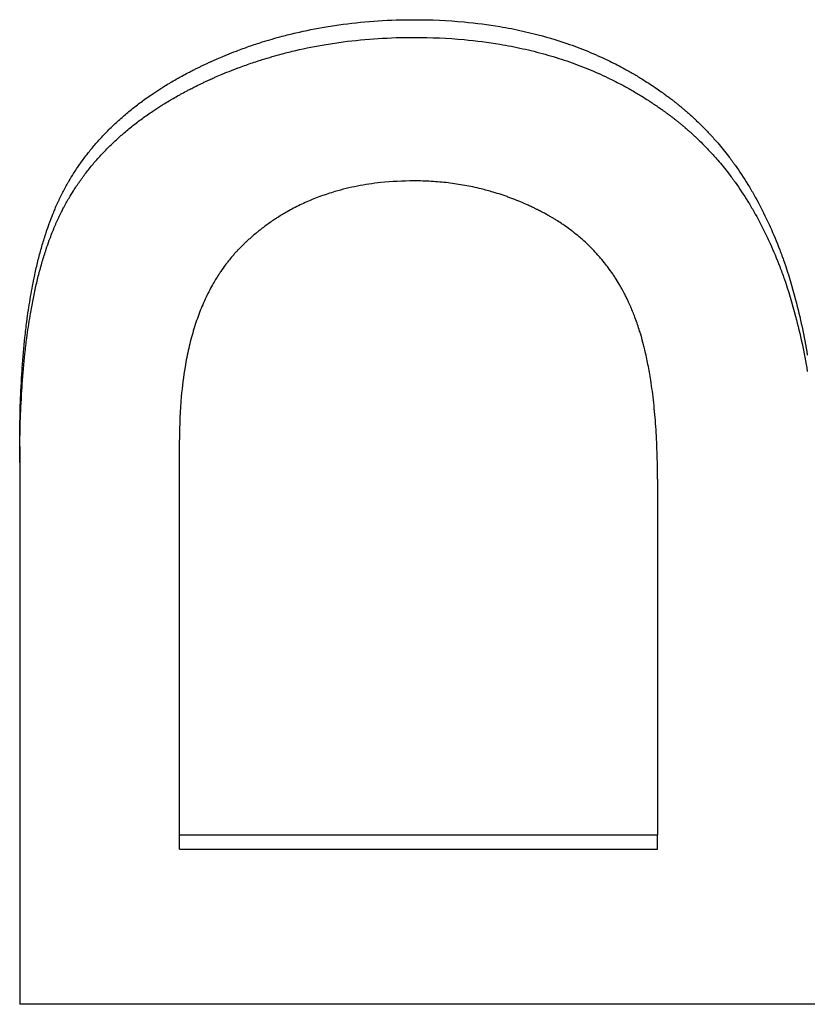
# Model space of a CAD drawing. Extents: x -0.04 to 9.89, y -2.75 to 2.75.
# Tile 10 of 12: x 0.64 to 0.9, y 1.13 to 1.45. Entities that reach past the tile are written whole.
import ezdxf

# ---------------------------------------------------------------- set-up
doc = ezdxf.new("R2010")
doc.units = 0
doc.header["$MEASUREMENT"] = 0
doc.layers.get('0').update_dxf_attribs({"linetype": 'CONTINUOUS'})

msp = doc.modelspace()

# ---------------------------------------------------------------- linework, layer by layer
for p, q in [((0.68823, 1.18421), (0.68823, 1.31531)), ((0.63518, 1.31314), (0.63518, 1.12789)), ((0.84701, 1.30226), (0.84701, 1.18421)), ((0.68823, 1.18421), (0.84701, 1.18421)), ((0.68823, 1.17944), (0.68823, 1.18421)), ((0.84701, 1.17944), (0.84701, 1.18421)), ((0.68823, 1.17944), (0.84701, 1.17944)), ((1.11518, 1.12789), (0.63518, 1.12789))]:
    msp.add_line(p, q)
for points, knots in [([(0.63518, 1.31314), (0.63518, 1.31685), (0.63523, 1.32046), (0.63532, 1.32398), (0.63541, 1.3275), (0.63555, 1.33092), (0.63573, 1.33425), (0.63582, 1.33591), (0.63592, 1.33755), (0.63604, 1.33917), (0.63628, 1.34267), (0.63658, 1.34606), (0.63694, 1.34935), (0.63713, 1.35112), (0.63733, 1.35285), (0.63755, 1.35456), (0.63789, 1.35711), (0.63825, 1.3596), (0.63866, 1.36201), (0.63906, 1.36443), (0.6395, 1.36677), (0.63997, 1.36904), (0.64012, 1.3698), (0.64029, 1.37055), (0.64045, 1.37129), (0.64079, 1.3728), (0.64114, 1.37429), (0.64151, 1.37574), (0.6417, 1.37648), (0.64189, 1.37721), (0.64209, 1.37793), (0.64249, 1.37938), (0.6429, 1.38079), (0.64333, 1.38217), (0.64354, 1.38286), (0.64376, 1.38354), (0.64398, 1.38421), (0.64432, 1.38522), (0.64466, 1.38621), (0.64501, 1.38718), (0.64513, 1.3875), (0.64525, 1.38782), (0.64537, 1.38814), (0.64573, 1.3891), (0.6461, 1.39004), (0.64648, 1.39096), (0.64654, 1.39111), (0.6466, 1.39126), (0.64667, 1.39141), (0.64686, 1.39187), (0.64705, 1.39232), (0.64724, 1.39277), (0.64738, 1.39307), (0.64751, 1.39336), (0.64764, 1.39366), (0.64771, 1.3938), (0.64777, 1.39395), (0.64784, 1.3941), (0.64797, 1.39439), (0.64811, 1.39468), (0.64824, 1.39497), (0.64831, 1.39511), (0.64838, 1.39525), (0.64845, 1.3954), (0.64859, 1.39568), (0.64872, 1.39597), (0.64886, 1.39626), (0.64915, 1.39683), (0.64943, 1.39739), (0.64973, 1.39795), (0.64988, 1.39824), (0.65002, 1.39852), (0.65017, 1.3988), (0.65048, 1.39935), (0.65078, 1.39991), (0.6511, 1.40046), (0.65125, 1.40074), (0.65141, 1.40101), (0.65157, 1.40129), (0.65205, 1.40211), (0.65255, 1.40292), (0.65305, 1.40372), (0.65339, 1.40426), (0.65374, 1.40479), (0.65409, 1.40532), (0.6548, 1.40638), (0.65553, 1.40742), (0.65628, 1.40845), (0.65666, 1.40896), (0.65704, 1.40947), (0.65743, 1.40998), (0.65821, 1.41099), (0.65902, 1.41199), (0.65985, 1.41297), (0.66027, 1.41346), (0.66069, 1.41395), (0.66112, 1.41443), (0.66198, 1.4154), (0.66287, 1.41635), (0.66378, 1.41729), (0.66423, 1.41775), (0.66469, 1.41822), (0.66516, 1.41868), (0.6661, 1.4196), (0.66706, 1.42051), (0.66804, 1.4214), (0.66854, 1.42185), (0.66904, 1.42229), (0.66954, 1.42273), (0.67056, 1.42361), (0.6716, 1.42447), (0.67266, 1.42532), (0.67319, 1.42574), (0.67373, 1.42616), (0.67428, 1.42658), (0.67537, 1.42741), (0.67648, 1.42823), (0.67762, 1.42904), (0.67819, 1.42944), (0.67877, 1.42984), (0.67936, 1.43023), (0.68023, 1.43082), (0.68112, 1.43141), (0.68203, 1.43198), (0.68233, 1.43217), (0.68263, 1.43236), (0.68293, 1.43255), (0.68354, 1.43293), (0.68416, 1.43331), (0.68478, 1.43368), (0.68509, 1.43387), (0.68541, 1.43405), (0.68572, 1.43424), (0.68635, 1.43461), (0.68698, 1.43497), (0.68763, 1.43533), (0.68795, 1.43551), (0.68827, 1.43569), (0.68859, 1.43587), (0.68924, 1.43623), (0.68989, 1.43658), (0.69056, 1.43693), (0.69089, 1.43711), (0.69122, 1.43728), (0.69155, 1.43746), (0.69205, 1.43772), (0.69256, 1.43798), (0.69306, 1.43823), (0.69323, 1.43832), (0.6934, 1.4384), (0.69357, 1.43849), (0.69391, 1.43866), (0.69425, 1.43883), (0.6946, 1.43899), (0.69477, 1.43908), (0.69494, 1.43916), (0.69511, 1.43924), (0.69545, 1.43941), (0.69579, 1.43957), (0.69614, 1.43974), (0.69631, 1.43982), (0.69648, 1.4399), (0.69665, 1.43998), (0.697, 1.44014), (0.69734, 1.4403), (0.69769, 1.44046), (0.69786, 1.44054), (0.69803, 1.44062), (0.69821, 1.4407), (0.69872, 1.44094), (0.69924, 1.44117), (0.69976, 1.4414), (0.70011, 1.44156), (0.70046, 1.44171), (0.70081, 1.44186), (0.7015, 1.44216), (0.7022, 1.44246), (0.70291, 1.44275), (0.70326, 1.4429), (0.70361, 1.44304), (0.70396, 1.44319), (0.70501, 1.44362), (0.70607, 1.44404), (0.70714, 1.44444), (0.70785, 1.44471), (0.70856, 1.44498), (0.70928, 1.44524), (0.71071, 1.44576), (0.71214, 1.44626), (0.71359, 1.44674), (0.71431, 1.44698), (0.71504, 1.44721), (0.71577, 1.44744), (0.71795, 1.44812), (0.72015, 1.44876), (0.72238, 1.44935), (0.72386, 1.44974), (0.72535, 1.45011), (0.72685, 1.45047), (0.73018, 1.45124), (0.73355, 1.45192), (0.73697, 1.45249), (0.73885, 1.45281), (0.74075, 1.45309), (0.74265, 1.45334), (0.74646, 1.45384), (0.75033, 1.45422), (0.75425, 1.45447), (0.75817, 1.45472), (0.76214, 1.45485), (0.76616, 1.45485)], [0, 0, 0, 0, 0.102487, 0.102487, 0.102487, 0.204974, 0.204974, 0.204974, 0.256218, 0.256218, 0.256218, 0.367355, 0.367355, 0.367355, 0.427249, 0.427249, 0.427249, 0.51709, 0.51709, 0.51709, 0.606931, 0.606931, 0.606931, 0.636878, 0.636878, 0.636878, 0.698075, 0.698075, 0.698075, 0.729325, 0.729325, 0.729325, 0.791825, 0.791825, 0.791825, 0.823075, 0.823075, 0.823075, 0.86995, 0.86995, 0.86995, 0.885575, 0.885575, 0.885575, 0.93245, 0.93245, 0.93245, 0.940262, 0.940262, 0.940262, 0.9637, 0.9637, 0.9637, 0.979325, 0.979325, 0.979325, 0.987137, 0.987137, 0.987137, 1.002762, 1.002762, 1.002762, 1.010575, 1.010575, 1.010575, 1.0262, 1.0262, 1.0262, 1.05745, 1.05745, 1.05745, 1.073075, 1.073075, 1.073075, 1.104325, 1.104325, 1.104325, 1.11995, 1.11995, 1.11995, 1.166825, 1.166825, 1.166825, 1.198075, 1.198075, 1.198075, 1.260575, 1.260575, 1.260575, 1.291825, 1.291825, 1.291825, 1.354325, 1.354325, 1.354325, 1.385575, 1.385575, 1.385575, 1.448075, 1.448075, 1.448075, 1.479325, 1.479325, 1.479325, 1.541825, 1.541825, 1.541825, 1.573075, 1.573075, 1.573075, 1.635575, 1.635575, 1.635575, 1.666825, 1.666825, 1.666825, 1.729325, 1.729325, 1.729325, 1.760575, 1.760575, 1.760575, 1.80745, 1.80745, 1.80745, 1.823075, 1.823075, 1.823075, 1.854325, 1.854325, 1.854325, 1.86995, 1.86995, 1.86995, 1.9012, 1.9012, 1.9012, 1.916825, 1.916825, 1.916825, 1.948075, 1.948075, 1.948075, 1.9637, 1.9637, 1.9637, 1.987137, 1.987137, 1.987137, 1.99495, 1.99495, 1.99495, 2.010575, 2.010575, 2.010575, 2.018387, 2.018387, 2.018387, 2.034012, 2.034012, 2.034012, 2.041825, 2.041825, 2.041825, 2.05745, 2.05745, 2.05745, 2.065262, 2.065262, 2.065262, 2.0887, 2.0887, 2.0887, 2.104325, 2.104325, 2.104325, 2.135575, 2.135575, 2.135575, 2.1512, 2.1512, 2.1512, 2.198075, 2.198075, 2.198075, 2.229325, 2.229325, 2.229325, 2.291825, 2.291825, 2.291825, 2.323075, 2.323075, 2.323075, 2.416825, 2.416825, 2.416825, 2.479325, 2.479325, 2.479325, 2.618187, 2.618187, 2.618187, 2.69455, 2.69455, 2.69455, 2.847275, 2.847275, 2.847275, 3, 3, 3, 3]), ([(0.76616, 1.45485), (0.77185, 1.45485), (0.77739, 1.4546), (0.78278, 1.4541), (0.78682, 1.45373), (0.79078, 1.45322), (0.79465, 1.45256), (0.79594, 1.45235), (0.79722, 1.45211), (0.7985, 1.45187), (0.80104, 1.45137), (0.80355, 1.45081), (0.80601, 1.45019), (0.80972, 1.44925), (0.81334, 1.44818), (0.81687, 1.44697), (0.81805, 1.44656), (0.81922, 1.44614), (0.82037, 1.44571), (0.82269, 1.44484), (0.82497, 1.4439), (0.82722, 1.4429), (0.82834, 1.4424), (0.82945, 1.44189), (0.83055, 1.44136), (0.8322, 1.44056), (0.83384, 1.43973), (0.83545, 1.43887), (0.83599, 1.43858), (0.83652, 1.43829), (0.83705, 1.43799), (0.83812, 1.4374), (0.83917, 1.43679), (0.84022, 1.43616), (0.84074, 1.43585), (0.84126, 1.43553), (0.84178, 1.43521), (0.84256, 1.43473), (0.84333, 1.43424), (0.8441, 1.43375), (0.84486, 1.43325), (0.84562, 1.43274), (0.84638, 1.43222), (0.84701, 1.43179), (0.84764, 1.43136), (0.84826, 1.43091), (0.84838, 1.43083), (0.84851, 1.43074), (0.84863, 1.43065), (0.84888, 1.43047), (0.84913, 1.43029), (0.84938, 1.43011), (0.84975, 1.42984), (0.85012, 1.42957), (0.85049, 1.42929), (0.85085, 1.42902), (0.85122, 1.42874), (0.85159, 1.42846), (0.85171, 1.42837), (0.85183, 1.42828), (0.85195, 1.42818), (0.8522, 1.428), (0.85244, 1.42781), (0.85268, 1.42762), (0.8528, 1.42753), (0.85292, 1.42743), (0.85304, 1.42734), (0.85328, 1.42715), (0.85352, 1.42695), (0.85376, 1.42676), (0.85388, 1.42667), (0.854, 1.42657), (0.85412, 1.42647), (0.85436, 1.42628), (0.85459, 1.42609), (0.85483, 1.42589), (0.85495, 1.42579), (0.85507, 1.42569), (0.85518, 1.4256), (0.85542, 1.4254), (0.85565, 1.4252), (0.85589, 1.425), (0.856, 1.4249), (0.85612, 1.4248), (0.85624, 1.4247), (0.85659, 1.4244), (0.85693, 1.4241), (0.85728, 1.4238), (0.85751, 1.42359), (0.85774, 1.42339), (0.85796, 1.42319), (0.85842, 1.42277), (0.85887, 1.42236), (0.85932, 1.42194), (0.85954, 1.42173), (0.85977, 1.42152), (0.85999, 1.42131), (0.86066, 1.42067), (0.86132, 1.42003), (0.86197, 1.41937), (0.8624, 1.41894), (0.86283, 1.4185), (0.86326, 1.41805), (0.86411, 1.41716), (0.86495, 1.41626), (0.86577, 1.41533), (0.86618, 1.41487), (0.86659, 1.4144), (0.867, 1.41393), (0.86821, 1.41252), (0.86939, 1.41106), (0.87054, 1.40957), (0.8713, 1.40858), (0.87205, 1.40757), (0.87278, 1.40654), (0.87425, 1.40448), (0.87567, 1.40235), (0.87702, 1.40015), (0.87769, 1.39905), (0.87836, 1.39793), (0.879, 1.3968), (0.8803, 1.39453), (0.88153, 1.39218), (0.88271, 1.38977), (0.8833, 1.38857), (0.88387, 1.38734), (0.88443, 1.3861), (0.88554, 1.38362), (0.8866, 1.38106), (0.8876, 1.37843), (0.8881, 1.37712), (0.88859, 1.37579), (0.88906, 1.37444), (0.89047, 1.37039), (0.89175, 1.36618), (0.89289, 1.3618), (0.89442, 1.35597), (0.89571, 1.34984), (0.89677, 1.34341)], [0, 0, 0, 0, 0.166667, 0.166667, 0.166667, 0.291667, 0.291667, 0.291667, 0.333333, 0.333333, 0.333333, 0.416667, 0.416667, 0.416667, 0.541667, 0.541667, 0.541667, 0.583333, 0.583333, 0.583333, 0.666667, 0.666667, 0.666667, 0.708333, 0.708333, 0.708333, 0.770833, 0.770833, 0.770833, 0.791667, 0.791667, 0.791667, 0.833333, 0.833333, 0.833333, 0.854167, 0.854167, 0.854167, 0.885417, 0.885417, 0.885417, 0.916667, 0.916667, 0.916667, 0.942708, 0.942708, 0.942708, 0.947917, 0.947917, 0.947917, 0.958333, 0.958333, 0.958333, 0.973958, 0.973958, 0.973958, 0.989583, 0.989583, 0.989583, 0.994792, 0.994792, 0.994792, 1.005208, 1.005208, 1.005208, 1.010417, 1.010417, 1.010417, 1.020833, 1.020833, 1.020833, 1.026042, 1.026042, 1.026042, 1.036458, 1.036458, 1.036458, 1.041667, 1.041667, 1.041667, 1.052083, 1.052083, 1.052083, 1.057292, 1.057292, 1.057292, 1.072917, 1.072917, 1.072917, 1.083333, 1.083333, 1.083333, 1.104167, 1.104167, 1.104167, 1.114583, 1.114583, 1.114583, 1.145833, 1.145833, 1.145833, 1.166667, 1.166667, 1.166667, 1.208333, 1.208333, 1.208333, 1.229167, 1.229167, 1.229167, 1.291667, 1.291667, 1.291667, 1.333333, 1.333333, 1.333333, 1.416667, 1.416667, 1.416667, 1.458333, 1.458333, 1.458333, 1.541667, 1.541667, 1.541667, 1.583333, 1.583333, 1.583333, 1.666667, 1.666667, 1.666667, 1.708333, 1.708333, 1.708333, 1.833333, 1.833333, 1.833333, 2, 2, 2, 2]), ([(0.63518, 1.30784), (0.63518, 1.31154), (0.63523, 1.31514), (0.63532, 1.31864), (0.63541, 1.32215), (0.63555, 1.32555), (0.63573, 1.32887), (0.63582, 1.33052), (0.63592, 1.33216), (0.63604, 1.33377), (0.63628, 1.33726), (0.63658, 1.34064), (0.63694, 1.34391), (0.63713, 1.34567), (0.63733, 1.3474), (0.63755, 1.3491), (0.63789, 1.35164), (0.63825, 1.35412), (0.63866, 1.35652), (0.63879, 1.35732), (0.63893, 1.35812), (0.63907, 1.3589), (0.63935, 1.36047), (0.63965, 1.36201), (0.63997, 1.36352), (0.64012, 1.36428), (0.64029, 1.36502), (0.64045, 1.36576), (0.64079, 1.36727), (0.64114, 1.36875), (0.64151, 1.37019), (0.6417, 1.37093), (0.64189, 1.37165), (0.64209, 1.37238), (0.64249, 1.37382), (0.6429, 1.37522), (0.64333, 1.37659), (0.64354, 1.37728), (0.64376, 1.37796), (0.64398, 1.37863), (0.64432, 1.37963), (0.64466, 1.38062), (0.64501, 1.38158), (0.64513, 1.38191), (0.64525, 1.38223), (0.64537, 1.38254), (0.64555, 1.38302), (0.64573, 1.38349), (0.64591, 1.38396), (0.64598, 1.38411), (0.64604, 1.38427), (0.6461, 1.38442), (0.64622, 1.38473), (0.64635, 1.38504), (0.64648, 1.38535), (0.64654, 1.3855), (0.6466, 1.38565), (0.64667, 1.3858), (0.64679, 1.38611), (0.64692, 1.38641), (0.64705, 1.38671), (0.64711, 1.38686), (0.64718, 1.387), (0.64724, 1.38715), (0.64738, 1.38745), (0.64751, 1.38774), (0.64764, 1.38804), (0.64771, 1.38818), (0.64777, 1.38833), (0.64784, 1.38848), (0.64797, 1.38877), (0.64811, 1.38905), (0.64824, 1.38934), (0.64831, 1.38948), (0.64838, 1.38963), (0.64845, 1.38977), (0.64859, 1.39006), (0.64872, 1.39034), (0.64886, 1.39063), (0.64894, 1.39077), (0.64901, 1.39091), (0.64908, 1.39105), (0.64929, 1.39147), (0.64951, 1.3919), (0.64973, 1.39232), (0.64988, 1.3926), (0.65002, 1.39288), (0.65017, 1.39316), (0.65048, 1.39371), (0.65078, 1.39426), (0.6511, 1.39481), (0.65125, 1.39509), (0.65141, 1.39536), (0.65157, 1.39563), (0.65205, 1.39645), (0.65255, 1.39726), (0.65305, 1.39806), (0.65339, 1.3986), (0.65374, 1.39913), (0.65409, 1.39965), (0.6548, 1.40071), (0.65553, 1.40174), (0.65628, 1.40277), (0.65666, 1.40328), (0.65704, 1.40379), (0.65743, 1.40429), (0.65821, 1.4053), (0.65902, 1.40629), (0.65985, 1.40727), (0.66027, 1.40776), (0.66069, 1.40824), (0.66112, 1.40873), (0.66198, 1.40969), (0.66287, 1.41064), (0.66378, 1.41157), (0.66423, 1.41204), (0.66469, 1.4125), (0.66516, 1.41296), (0.6661, 1.41388), (0.66706, 1.41478), (0.66804, 1.41567), (0.66854, 1.41612), (0.66904, 1.41656), (0.66954, 1.41699), (0.67056, 1.41787), (0.6716, 1.41873), (0.67266, 1.41957), (0.67319, 1.41999), (0.67373, 1.42041), (0.67428, 1.42083), (0.67537, 1.42166), (0.67648, 1.42247), (0.67762, 1.42327), (0.67819, 1.42367), (0.67877, 1.42407), (0.67936, 1.42446), (0.68023, 1.42505), (0.68112, 1.42563), (0.68203, 1.42621), (0.68233, 1.4264), (0.68263, 1.42659), (0.68293, 1.42678), (0.68354, 1.42715), (0.68416, 1.42753), (0.68478, 1.4279), (0.68509, 1.42809), (0.68541, 1.42827), (0.68572, 1.42845), (0.68635, 1.42882), (0.68698, 1.42919), (0.68763, 1.42955), (0.68795, 1.42973), (0.68827, 1.4299), (0.68859, 1.43008), (0.68924, 1.43044), (0.68989, 1.43079), (0.69056, 1.43114), (0.69089, 1.43132), (0.69122, 1.43149), (0.69155, 1.43166), (0.69205, 1.43192), (0.69256, 1.43218), (0.69306, 1.43243), (0.69323, 1.43252), (0.6934, 1.4326), (0.69357, 1.43269), (0.69391, 1.43286), (0.69425, 1.43302), (0.6946, 1.43319), (0.69477, 1.43327), (0.69494, 1.43336), (0.69511, 1.43344), (0.69545, 1.43361), (0.69579, 1.43377), (0.69614, 1.43393), (0.69631, 1.43401), (0.69648, 1.43409), (0.69665, 1.43418), (0.697, 1.43434), (0.69734, 1.4345), (0.69769, 1.43466), (0.69786, 1.43473), (0.69803, 1.43481), (0.69821, 1.43489), (0.69872, 1.43513), (0.69924, 1.43536), (0.69976, 1.43559), (0.70011, 1.43575), (0.70046, 1.4359), (0.70081, 1.43605), (0.7015, 1.43635), (0.7022, 1.43665), (0.70291, 1.43694), (0.70326, 1.43708), (0.70361, 1.43723), (0.70396, 1.43737), (0.70501, 1.4378), (0.70607, 1.43821), (0.70714, 1.43862), (0.70785, 1.43889), (0.70856, 1.43915), (0.70928, 1.43941), (0.71071, 1.43993), (0.71214, 1.44043), (0.71359, 1.4409), (0.71431, 1.44114), (0.71504, 1.44137), (0.71577, 1.4416), (0.71795, 1.44228), (0.72015, 1.44292), (0.72238, 1.4435), (0.72386, 1.4439), (0.72535, 1.44427), (0.72685, 1.44462), (0.73018, 1.44539), (0.73355, 1.44607), (0.73697, 1.44663), (0.73885, 1.44695), (0.74075, 1.44723), (0.74265, 1.44748), (0.74646, 1.44798), (0.75033, 1.44835), (0.75425, 1.4486), (0.75817, 1.44885), (0.76214, 1.44898), (0.76616, 1.44898)], [0, 0, 0, 0, 0.102487, 0.102487, 0.102487, 0.204974, 0.204974, 0.204974, 0.256218, 0.256218, 0.256218, 0.367355, 0.367355, 0.367355, 0.427249, 0.427249, 0.427249, 0.51709, 0.51709, 0.51709, 0.547037, 0.547037, 0.547037, 0.606931, 0.606931, 0.606931, 0.636878, 0.636878, 0.636878, 0.698075, 0.698075, 0.698075, 0.729325, 0.729325, 0.729325, 0.791825, 0.791825, 0.791825, 0.823075, 0.823075, 0.823075, 0.86995, 0.86995, 0.86995, 0.885575, 0.885575, 0.885575, 0.909012, 0.909012, 0.909012, 0.916825, 0.916825, 0.916825, 0.93245, 0.93245, 0.93245, 0.940262, 0.940262, 0.940262, 0.955887, 0.955887, 0.955887, 0.9637, 0.9637, 0.9637, 0.979325, 0.979325, 0.979325, 0.987137, 0.987137, 0.987137, 1.002762, 1.002762, 1.002762, 1.010575, 1.010575, 1.010575, 1.0262, 1.0262, 1.0262, 1.034012, 1.034012, 1.034012, 1.05745, 1.05745, 1.05745, 1.073075, 1.073075, 1.073075, 1.104325, 1.104325, 1.104325, 1.11995, 1.11995, 1.11995, 1.166825, 1.166825, 1.166825, 1.198075, 1.198075, 1.198075, 1.260575, 1.260575, 1.260575, 1.291825, 1.291825, 1.291825, 1.354325, 1.354325, 1.354325, 1.385575, 1.385575, 1.385575, 1.448075, 1.448075, 1.448075, 1.479325, 1.479325, 1.479325, 1.541825, 1.541825, 1.541825, 1.573075, 1.573075, 1.573075, 1.635575, 1.635575, 1.635575, 1.666825, 1.666825, 1.666825, 1.729325, 1.729325, 1.729325, 1.760575, 1.760575, 1.760575, 1.80745, 1.80745, 1.80745, 1.823075, 1.823075, 1.823075, 1.854325, 1.854325, 1.854325, 1.86995, 1.86995, 1.86995, 1.9012, 1.9012, 1.9012, 1.916825, 1.916825, 1.916825, 1.948075, 1.948075, 1.948075, 1.9637, 1.9637, 1.9637, 1.987137, 1.987137, 1.987137, 1.99495, 1.99495, 1.99495, 2.010575, 2.010575, 2.010575, 2.018387, 2.018387, 2.018387, 2.034012, 2.034012, 2.034012, 2.041825, 2.041825, 2.041825, 2.05745, 2.05745, 2.05745, 2.065262, 2.065262, 2.065262, 2.0887, 2.0887, 2.0887, 2.104325, 2.104325, 2.104325, 2.135575, 2.135575, 2.135575, 2.1512, 2.1512, 2.1512, 2.198075, 2.198075, 2.198075, 2.229325, 2.229325, 2.229325, 2.291825, 2.291825, 2.291825, 2.323075, 2.323075, 2.323075, 2.416825, 2.416825, 2.416825, 2.479325, 2.479325, 2.479325, 2.618187, 2.618187, 2.618187, 2.69455, 2.69455, 2.69455, 2.847275, 2.847275, 2.847275, 3, 3, 3, 3]), ([(0.76616, 1.44898), (0.77185, 1.44898), (0.77739, 1.44873), (0.78278, 1.44824), (0.78682, 1.44787), (0.79078, 1.44736), (0.79465, 1.44671), (0.79594, 1.44649), (0.79722, 1.44626), (0.7985, 1.44601), (0.80104, 1.44552), (0.80355, 1.44496), (0.80601, 1.44434), (0.80725, 1.44403), (0.80847, 1.4437), (0.80969, 1.44336), (0.81212, 1.44268), (0.81451, 1.44194), (0.81687, 1.44113), (0.81805, 1.44073), (0.81922, 1.44031), (0.82037, 1.43988), (0.82269, 1.43901), (0.82497, 1.43808), (0.82722, 1.43709), (0.82834, 1.43659), (0.82945, 1.43608), (0.83055, 1.43555), (0.8322, 1.43476), (0.83384, 1.43393), (0.83545, 1.43307), (0.83599, 1.43278), (0.83652, 1.43249), (0.83705, 1.43219), (0.83812, 1.4316), (0.83917, 1.43099), (0.84022, 1.43037), (0.84074, 1.43006), (0.84126, 1.42975), (0.84178, 1.42943), (0.84256, 1.42895), (0.84333, 1.42846), (0.8441, 1.42796), (0.84435, 1.4278), (0.84461, 1.42763), (0.84486, 1.42747), (0.84537, 1.42713), (0.84588, 1.42679), (0.84638, 1.42645), (0.84663, 1.42628), (0.84688, 1.42611), (0.84714, 1.42593), (0.84751, 1.42567), (0.84789, 1.42541), (0.84826, 1.42514), (0.84838, 1.42506), (0.84851, 1.42497), (0.84863, 1.42488), (0.84888, 1.4247), (0.84913, 1.42452), (0.84938, 1.42434), (0.8495, 1.42426), (0.84962, 1.42417), (0.84975, 1.42408), (0.84999, 1.42389), (0.85024, 1.42371), (0.85049, 1.42353), (0.85061, 1.42344), (0.85073, 1.42335), (0.85085, 1.42326), (0.8511, 1.42307), (0.85134, 1.42289), (0.85159, 1.4227), (0.85171, 1.42261), (0.85183, 1.42252), (0.85195, 1.42243), (0.8522, 1.42224), (0.85244, 1.42205), (0.85268, 1.42186), (0.8528, 1.42177), (0.85292, 1.42168), (0.85304, 1.42158), (0.85328, 1.42139), (0.85352, 1.4212), (0.85376, 1.42101), (0.85388, 1.42091), (0.854, 1.42082), (0.85412, 1.42072), (0.85436, 1.42053), (0.85459, 1.42034), (0.85483, 1.42014), (0.85495, 1.42004), (0.85507, 1.41995), (0.85518, 1.41985), (0.85542, 1.41965), (0.85565, 1.41945), (0.85589, 1.41926), (0.856, 1.41916), (0.85612, 1.41906), (0.85624, 1.41896), (0.85659, 1.41866), (0.85693, 1.41836), (0.85728, 1.41806), (0.85751, 1.41785), (0.85774, 1.41765), (0.85796, 1.41745), (0.85842, 1.41704), (0.85887, 1.41662), (0.85932, 1.41621), (0.85954, 1.416), (0.85977, 1.41579), (0.85999, 1.41558), (0.86066, 1.41495), (0.86132, 1.4143), (0.86197, 1.41365), (0.8624, 1.41322), (0.86283, 1.41278), (0.86326, 1.41233), (0.86411, 1.41145), (0.86495, 1.41054), (0.86577, 1.40962), (0.86618, 1.40916), (0.86659, 1.4087), (0.867, 1.40823), (0.86821, 1.40682), (0.86939, 1.40538), (0.87054, 1.40389), (0.8713, 1.4029), (0.87205, 1.40189), (0.87278, 1.40087), (0.87425, 1.39881), (0.87567, 1.39669), (0.87702, 1.3945), (0.87769, 1.39341), (0.87836, 1.39229), (0.879, 1.39116), (0.8803, 1.3889), (0.88153, 1.38657), (0.88271, 1.38417), (0.8833, 1.38297), (0.88387, 1.38175), (0.88443, 1.38051), (0.88554, 1.37804), (0.8866, 1.37549), (0.8876, 1.37288), (0.8881, 1.37157), (0.88859, 1.37024), (0.88906, 1.3689), (0.89047, 1.36486), (0.89175, 1.36067), (0.89289, 1.35631), (0.89442, 1.3505), (0.89571, 1.3444), (0.89677, 1.338)], [0, 0, 0, 0, 0.166667, 0.166667, 0.166667, 0.291667, 0.291667, 0.291667, 0.333333, 0.333333, 0.333333, 0.416667, 0.416667, 0.416667, 0.458333, 0.458333, 0.458333, 0.541667, 0.541667, 0.541667, 0.583333, 0.583333, 0.583333, 0.666667, 0.666667, 0.666667, 0.708333, 0.708333, 0.708333, 0.770833, 0.770833, 0.770833, 0.791667, 0.791667, 0.791667, 0.833333, 0.833333, 0.833333, 0.854167, 0.854167, 0.854167, 0.885417, 0.885417, 0.885417, 0.895833, 0.895833, 0.895833, 0.916667, 0.916667, 0.916667, 0.927083, 0.927083, 0.927083, 0.942708, 0.942708, 0.942708, 0.947917, 0.947917, 0.947917, 0.958333, 0.958333, 0.958333, 0.963542, 0.963542, 0.963542, 0.973958, 0.973958, 0.973958, 0.979167, 0.979167, 0.979167, 0.989583, 0.989583, 0.989583, 0.994792, 0.994792, 0.994792, 1.005208, 1.005208, 1.005208, 1.010417, 1.010417, 1.010417, 1.020833, 1.020833, 1.020833, 1.026042, 1.026042, 1.026042, 1.036458, 1.036458, 1.036458, 1.041667, 1.041667, 1.041667, 1.052083, 1.052083, 1.052083, 1.057292, 1.057292, 1.057292, 1.072917, 1.072917, 1.072917, 1.083333, 1.083333, 1.083333, 1.104167, 1.104167, 1.104167, 1.114583, 1.114583, 1.114583, 1.145833, 1.145833, 1.145833, 1.166667, 1.166667, 1.166667, 1.208333, 1.208333, 1.208333, 1.229167, 1.229167, 1.229167, 1.291667, 1.291667, 1.291667, 1.333333, 1.333333, 1.333333, 1.416667, 1.416667, 1.416667, 1.458333, 1.458333, 1.458333, 1.541667, 1.541667, 1.541667, 1.583333, 1.583333, 1.583333, 1.666667, 1.666667, 1.666667, 1.708333, 1.708333, 1.708333, 1.833333, 1.833333, 1.833333, 2, 2, 2, 2]), ([(0.76616, 1.40131), (0.76238, 1.40131), (0.75871, 1.40112), (0.75515, 1.40074), (0.75248, 1.40046), (0.74988, 1.40007), (0.74734, 1.39958), (0.7448, 1.39908), (0.74232, 1.39848), (0.7399, 1.39777), (0.7391, 1.39753), (0.7383, 1.39729), (0.73751, 1.39703), (0.73592, 1.39651), (0.73437, 1.39594), (0.73284, 1.39533), (0.73208, 1.39502), (0.73132, 1.3947), (0.73057, 1.39437), (0.72907, 1.39371), (0.7276, 1.393), (0.72616, 1.39224), (0.72544, 1.39186), (0.72472, 1.39147), (0.72401, 1.39107), (0.72295, 1.39047), (0.72191, 1.38984), (0.72088, 1.38918), (0.72053, 1.38896), (0.72019, 1.38874), (0.71985, 1.38851), (0.71883, 1.38784), (0.71783, 1.38714), (0.71684, 1.38641), (0.71635, 1.38604), (0.71586, 1.38567), (0.71537, 1.38529), (0.71521, 1.38517), (0.71505, 1.38504), (0.71489, 1.38491), (0.71456, 1.38466), (0.71424, 1.3844), (0.71393, 1.38414), (0.71345, 1.38375), (0.71297, 1.38335), (0.7125, 1.38295), (0.71235, 1.38281), (0.71219, 1.38268), (0.71203, 1.38254), (0.71172, 1.38227), (0.71141, 1.38199), (0.7111, 1.38171), (0.71095, 1.38157), (0.71079, 1.38143), (0.71064, 1.38129), (0.71041, 1.38108), (0.71018, 1.38087), (0.70995, 1.38065), (0.70988, 1.38058), (0.7098, 1.38051), (0.70973, 1.38044), (0.70958, 1.38029), (0.70943, 1.38015), (0.70928, 1.38), (0.7092, 1.37993), (0.70913, 1.37985), (0.70905, 1.37978), (0.70891, 1.37963), (0.70876, 1.37949), (0.70861, 1.37934), (0.70854, 1.37926), (0.70846, 1.37919), (0.70839, 1.37911), (0.70825, 1.37896), (0.7081, 1.37881), (0.70796, 1.37866), (0.70788, 1.37859), (0.70781, 1.37851), (0.70774, 1.37844), (0.70752, 1.37821), (0.70731, 1.37798), (0.7071, 1.37775), (0.70696, 1.37759), (0.70682, 1.37744), (0.70668, 1.37728), (0.7064, 1.37697), (0.70612, 1.37665), (0.70585, 1.37633), (0.70571, 1.37617), (0.70558, 1.37601), (0.70544, 1.37585), (0.70504, 1.37536), (0.70464, 1.37487), (0.70425, 1.37437), (0.70399, 1.37403), (0.70373, 1.3737), (0.70348, 1.37336), (0.70297, 1.37267), (0.70247, 1.37198), (0.70199, 1.37127), (0.70175, 1.37091), (0.70151, 1.37055), (0.70127, 1.37019), (0.70057, 1.36911), (0.69989, 1.36799), (0.69925, 1.36684), (0.69881, 1.36607), (0.69839, 1.36529), (0.69799, 1.3645), (0.69717, 1.36291), (0.69641, 1.36126), (0.6957, 1.35956), (0.69535, 1.35871), (0.695, 1.35784), (0.69467, 1.35696), (0.69401, 1.3552), (0.6934, 1.35338), (0.69284, 1.35151), (0.69256, 1.35057), (0.6923, 1.34962), (0.69204, 1.34865), (0.69153, 1.34672), (0.69108, 1.34473), (0.69067, 1.34268), (0.69047, 1.34166), (0.69028, 1.34062), (0.6901, 1.33957), (0.68957, 1.33641), (0.68915, 1.33312), (0.68884, 1.3297), (0.68843, 1.32514), (0.68823, 1.32034), (0.68823, 1.31531)], [0, 0, 0, 0, 0.166667, 0.166667, 0.166667, 0.291667, 0.291667, 0.291667, 0.416667, 0.416667, 0.416667, 0.458333, 0.458333, 0.458333, 0.541667, 0.541667, 0.541667, 0.583333, 0.583333, 0.583333, 0.666667, 0.666667, 0.666667, 0.708333, 0.708333, 0.708333, 0.770833, 0.770833, 0.770833, 0.791667, 0.791667, 0.791667, 0.854167, 0.854167, 0.854167, 0.885417, 0.885417, 0.885417, 0.895833, 0.895833, 0.895833, 0.916667, 0.916667, 0.916667, 0.947917, 0.947917, 0.947917, 0.958333, 0.958333, 0.958333, 0.979167, 0.979167, 0.979167, 0.989583, 0.989583, 0.989583, 1.005208, 1.005208, 1.005208, 1.010417, 1.010417, 1.010417, 1.020833, 1.020833, 1.020833, 1.026042, 1.026042, 1.026042, 1.036458, 1.036458, 1.036458, 1.041667, 1.041667, 1.041667, 1.052083, 1.052083, 1.052083, 1.057292, 1.057292, 1.057292, 1.072917, 1.072917, 1.072917, 1.083333, 1.083333, 1.083333, 1.104167, 1.104167, 1.104167, 1.114583, 1.114583, 1.114583, 1.145833, 1.145833, 1.145833, 1.166667, 1.166667, 1.166667, 1.208333, 1.208333, 1.208333, 1.229167, 1.229167, 1.229167, 1.291667, 1.291667, 1.291667, 1.333333, 1.333333, 1.333333, 1.416667, 1.416667, 1.416667, 1.458333, 1.458333, 1.458333, 1.541667, 1.541667, 1.541667, 1.583333, 1.583333, 1.583333, 1.666667, 1.666667, 1.666667, 1.708333, 1.708333, 1.708333, 1.833333, 1.833333, 1.833333, 2, 2, 2, 2]), ([(0.84701, 1.30226), (0.84701, 1.30535), (0.84697, 1.30834), (0.84687, 1.31126), (0.84678, 1.31417), (0.84664, 1.31699), (0.84645, 1.31973), (0.84636, 1.32109), (0.84625, 1.32244), (0.84614, 1.32377), (0.8459, 1.32641), (0.84562, 1.32898), (0.8453, 1.33145), (0.84513, 1.33269), (0.84496, 1.33391), (0.84477, 1.3351), (0.84449, 1.33689), (0.84418, 1.33864), (0.84385, 1.34033), (0.84352, 1.34203), (0.84316, 1.34367), (0.84278, 1.34527), (0.84265, 1.34581), (0.84252, 1.34633), (0.84238, 1.34686), (0.84211, 1.3479), (0.84183, 1.34893), (0.84154, 1.34993), (0.8414, 1.35043), (0.84125, 1.35092), (0.84109, 1.35142), (0.84087, 1.35215), (0.84063, 1.35287), (0.84039, 1.35359), (0.84015, 1.3543), (0.8399, 1.355), (0.83965, 1.35569), (0.83944, 1.35626), (0.83922, 1.35683), (0.839, 1.35738), (0.83896, 1.35749), (0.83891, 1.3576), (0.83887, 1.35772), (0.83865, 1.35827), (0.83842, 1.35881), (0.83819, 1.35935), (0.83814, 1.35946), (0.8381, 1.35957), (0.83805, 1.35967), (0.83791, 1.35999), (0.83777, 1.36031), (0.83762, 1.36063), (0.83748, 1.36094), (0.83733, 1.36126), (0.83718, 1.36157), (0.83709, 1.36178), (0.83699, 1.36199), (0.83689, 1.3622), (0.83668, 1.36261), (0.83648, 1.36302), (0.83627, 1.36343), (0.83617, 1.36363), (0.83606, 1.36383), (0.83596, 1.36404), (0.83564, 1.36464), (0.83531, 1.36524), (0.83498, 1.36583), (0.83476, 1.36623), (0.83453, 1.36662), (0.8343, 1.36701), (0.83384, 1.36778), (0.83337, 1.36855), (0.83288, 1.3693), (0.83264, 1.36967), (0.83239, 1.37004), (0.83214, 1.37041), (0.83164, 1.37115), (0.83112, 1.37187), (0.83059, 1.37258), (0.83032, 1.37294), (0.83006, 1.37329), (0.82978, 1.37364), (0.82924, 1.37434), (0.82868, 1.37502), (0.8281, 1.3757), (0.82782, 1.37603), (0.82753, 1.37636), (0.82723, 1.37669), (0.82665, 1.37735), (0.82604, 1.378), (0.82543, 1.37863), (0.82512, 1.37895), (0.82481, 1.37926), (0.82449, 1.37957), (0.82386, 1.38019), (0.82322, 1.3808), (0.82256, 1.3814), (0.82223, 1.38169), (0.82189, 1.38199), (0.82156, 1.38228), (0.82088, 1.38286), (0.8202, 1.38343), (0.81949, 1.38399), (0.81914, 1.38427), (0.81879, 1.38454), (0.81843, 1.38481), (0.81771, 1.38536), (0.81698, 1.38589), (0.81624, 1.38641), (0.81587, 1.38667), (0.81549, 1.38692), (0.81511, 1.38717), (0.81454, 1.38755), (0.81396, 1.38793), (0.81338, 1.38829), (0.81318, 1.38841), (0.81299, 1.38853), (0.81279, 1.38865), (0.81249, 1.38883), (0.8122, 1.38901), (0.8119, 1.38919), (0.8118, 1.38925), (0.8117, 1.3893), (0.8116, 1.38936), (0.8114, 1.38948), (0.81119, 1.3896), (0.81099, 1.38971), (0.81089, 1.38977), (0.81079, 1.38983), (0.81069, 1.38988), (0.81048, 1.39), (0.81028, 1.39011), (0.81007, 1.39022), (0.80997, 1.39028), (0.80987, 1.39034), (0.80977, 1.39039), (0.80956, 1.3905), (0.80935, 1.39062), (0.80915, 1.39073), (0.80884, 1.39089), (0.80852, 1.39106), (0.80821, 1.39122), (0.80811, 1.39127), (0.808, 1.39132), (0.8079, 1.39138), (0.80769, 1.39149), (0.80748, 1.39159), (0.80727, 1.3917), (0.80717, 1.39175), (0.80706, 1.3918), (0.80696, 1.39185), (0.80664, 1.39201), (0.80633, 1.39217), (0.80601, 1.39232), (0.8058, 1.39242), (0.80559, 1.39252), (0.80538, 1.39262), (0.80496, 1.39282), (0.80454, 1.39302), (0.80411, 1.39321), (0.8039, 1.39331), (0.80369, 1.3934), (0.80348, 1.3935), (0.80284, 1.39378), (0.8022, 1.39406), (0.80156, 1.39433), (0.80113, 1.39451), (0.8007, 1.39468), (0.80027, 1.39485), (0.79942, 1.3952), (0.79855, 1.39553), (0.79768, 1.39585), (0.79725, 1.39601), (0.79682, 1.39616), (0.79638, 1.39631), (0.79551, 1.39662), (0.79463, 1.3969), (0.79375, 1.39718), (0.79332, 1.39732), (0.79287, 1.39745), (0.79243, 1.39758), (0.79111, 1.39798), (0.78977, 1.39834), (0.78843, 1.39867), (0.78753, 1.39889), (0.78663, 1.39909), (0.78573, 1.39929), (0.78392, 1.39967), (0.7821, 1.4), (0.78026, 1.40028), (0.77934, 1.40042), (0.77842, 1.40054), (0.77749, 1.40065), (0.77563, 1.40087), (0.77376, 1.40103), (0.77187, 1.40114), (0.76998, 1.40125), (0.76808, 1.40131), (0.76616, 1.40131)], [0, 0, 0, 0, 0.125, 0.125, 0.125, 0.25, 0.25, 0.25, 0.3125, 0.3125, 0.3125, 0.4375, 0.4375, 0.4375, 0.5, 0.5, 0.5, 0.59375, 0.59375, 0.59375, 0.6875, 0.6875, 0.6875, 0.71875, 0.71875, 0.71875, 0.78125, 0.78125, 0.78125, 0.8125, 0.8125, 0.8125, 0.859375, 0.859375, 0.859375, 0.90625, 0.90625, 0.90625, 0.945312, 0.945312, 0.945312, 0.953125, 0.953125, 0.953125, 0.992188, 0.992188, 0.992188, 1, 1, 1, 1.023438, 1.023438, 1.023438, 1.046875, 1.046875, 1.046875, 1.0625, 1.0625, 1.0625, 1.09375, 1.09375, 1.09375, 1.109375, 1.109375, 1.109375, 1.15625, 1.15625, 1.15625, 1.1875, 1.1875, 1.1875, 1.25, 1.25, 1.25, 1.28125, 1.28125, 1.28125, 1.34375, 1.34375, 1.34375, 1.375, 1.375, 1.375, 1.4375, 1.4375, 1.4375, 1.46875, 1.46875, 1.46875, 1.53125, 1.53125, 1.53125, 1.5625, 1.5625, 1.5625, 1.625, 1.625, 1.625, 1.65625, 1.65625, 1.65625, 1.71875, 1.71875, 1.71875, 1.75, 1.75, 1.75, 1.8125, 1.8125, 1.8125, 1.84375, 1.84375, 1.84375, 1.890625, 1.890625, 1.890625, 1.90625, 1.90625, 1.90625, 1.929688, 1.929688, 1.929688, 1.9375, 1.9375, 1.9375, 1.953125, 1.953125, 1.953125, 1.960938, 1.960938, 1.960938, 1.976562, 1.976562, 1.976562, 1.984375, 1.984375, 1.984375, 2, 2, 2, 2.023438, 2.023438, 2.023438, 2.03125, 2.03125, 2.03125, 2.046875, 2.046875, 2.046875, 2.054688, 2.054688, 2.054688, 2.078125, 2.078125, 2.078125, 2.09375, 2.09375, 2.09375, 2.125, 2.125, 2.125, 2.140625, 2.140625, 2.140625, 2.1875, 2.1875, 2.1875, 2.21875, 2.21875, 2.21875, 2.28125, 2.28125, 2.28125, 2.3125, 2.3125, 2.3125, 2.375, 2.375, 2.375, 2.40625, 2.40625, 2.40625, 2.5, 2.5, 2.5, 2.5625, 2.5625, 2.5625, 2.6875, 2.6875, 2.6875, 2.75, 2.75, 2.75, 2.875, 2.875, 2.875, 3, 3, 3, 3])]:
    msp.add_open_spline(points, degree=3, knots=knots)

doc.saveas('drawing.dxf')
